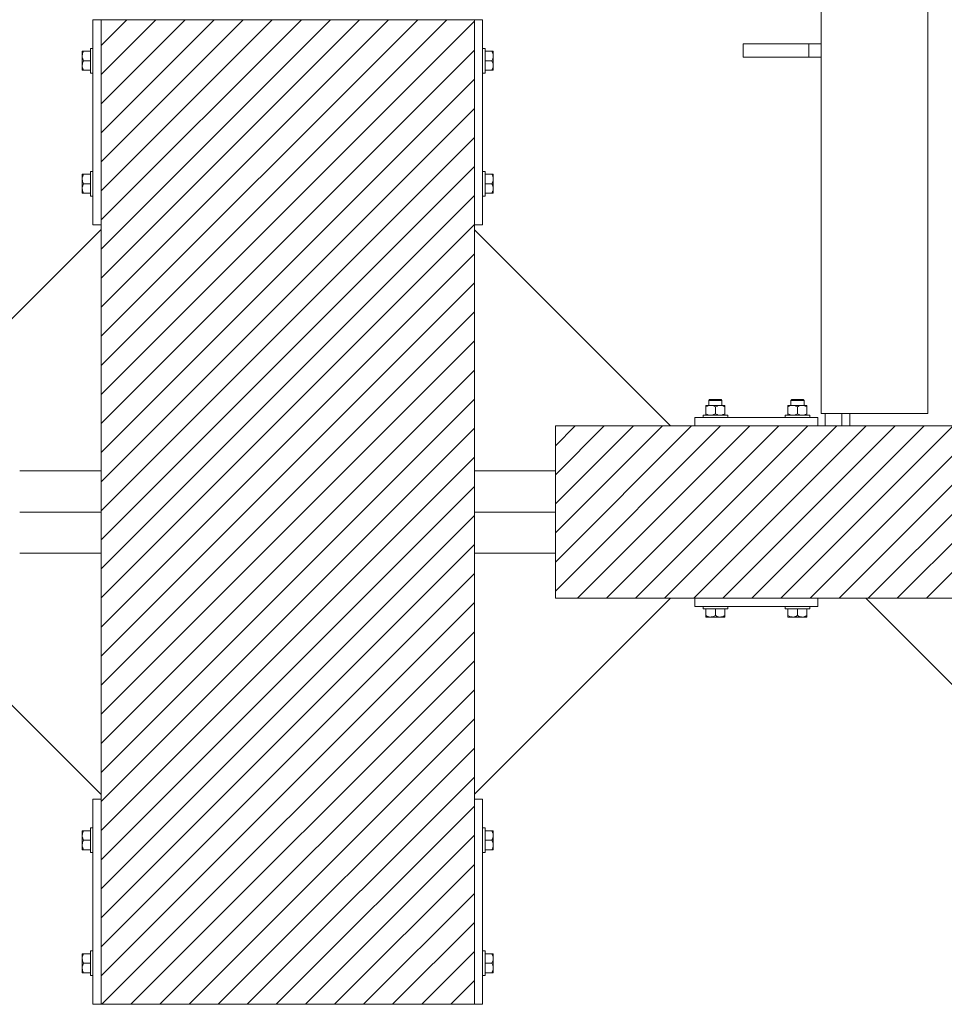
# Model space of a CAD drawing. Header units: millimetres. Extents: x 53746 to 116821, y -810352 to -765802.
# Tile 146 of 256: x 76353 to 77480, y -777202 to -776002. Entities that reach past the tile are written whole.
import ezdxf

# ---------------------------------------------------------------- set-up
doc = ezdxf.new("R2010")
doc.units = ezdxf.units.MM
doc.header["$MEASUREMENT"] = 0
for name, color, linetype, lineweight in [('Main Cradle Rails', 7, 'Continuous', 0), ('Side Cradle Blocks', 7, 'Continuous', 0), ('Side Cradle Hydraulic Arm Support', 7, 'Continuous', 0), ('Side Cradle Stbd', 7, 'Continuous', 0), ('Side Cradle Tower Rail Frame', 7, 'Continuous', 0)]:
    doc.layers.add(name, color=color, linetype=linetype, lineweight=lineweight)

# ---------------------------------------------------------------- blocks, each defined once
blk = doc.blocks.new('*U76')
at = {"layer": 'Side Cradle Hydraulic Arm Support', "color": 7, "linetype": 'Continuous', "lineweight": 0, "flags": 128}
blk.add_lwpolyline([(-248.4889944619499, 1409.465325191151), (-224.9890305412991, 1409.465325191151), (-224.9890305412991, 1109.465325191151), (-274.9890305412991, 1109.465325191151), (-519.9889944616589, 1354.465289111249)], dxfattribs=at)
blk = doc.blocks.new('*U57')
at = {"linetype": 'Continuous', "lineweight": 0}
h = blk.add_hatch(dxfattribs=at)
h.set_pattern_fill('HATCH', color=30, style=0, pattern_type=2)
h.set_pattern_definition([(45, (-8771.49862, 11436.432416), (-17.71895608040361, 17.71895608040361), [])])
h.paths.add_polyline_path([(-8375.918230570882, 11130.74546686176), (-8375.918221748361, 11424.17921985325), (-8375.91822023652, 11474.4623253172), (-8375.918218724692, 11524.74543078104), (-8375.918209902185, 11818.17918377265), (-8375.918209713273, 11824.4623253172), (-8375.918202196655, 12074.4623253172), (-8382.484449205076, 12074.4623253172), (-8482.484449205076, 12074.4623253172), (-8506.644263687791, 12074.4623253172), (-8511.25765601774, 12074.4623253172), (-8518.984451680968, 12074.4623253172), (-8538.984451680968, 12074.4623253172), (-8668.984476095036, 12074.4623253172), (-8688.984476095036, 12074.4623253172), (-8724.918238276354, 12074.4623253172), (-8824.918238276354, 12074.4623253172), (-8830.91827435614, 12074.4623253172), (-8830.91827435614, 11824.4623253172), (-8830.91827435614, 11818.74539470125), (-8830.91827435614, 11524.74543078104), (-8830.91827435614, 11474.4623253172), (-8830.91827435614, 11424.17921985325), (-8830.91827435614, 11130.17925593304), (-8830.91827435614, 11124.4623253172), (-8830.91827435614, 10874.4623253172), (-8824.918238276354, 10874.4623253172), (-8724.918238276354, 10874.4623253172), (-8688.984476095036, 10874.4623253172), (-8668.984476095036, 10874.4623253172), (-8538.984451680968, 10874.4623253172), (-8518.984451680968, 10874.4623253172), (-8511.25765601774, 10874.4623253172), (-8506.644263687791, 10874.4623253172), (-8482.484449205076, 10874.4623253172), (-8382.484449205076, 10874.4623253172), (-8375.918238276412, 10874.4623253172), (-8375.918230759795, 11124.4623253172)])
h = blk.add_hatch(dxfattribs=at)
h.set_pattern_fill('HATCH', color=30, style=0, pattern_type=2)
h.set_pattern_definition([(45, (-8025.26838, 11460.261963), (-17.71895608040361, 17.71895608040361), [])])
h.paths.add_polyline_path([(-7782.342896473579, 11579.4623253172), (-7788.376086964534, 11579.4623253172), (-7918.376086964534, 11579.4623253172), (-7928.376086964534, 11579.4623253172), (-7948.376086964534, 11579.4623253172), (-7957.342896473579, 11579.4623253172), (-8107.342896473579, 11579.4623253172), (-8137.201379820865, 11579.4623253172), (-8277.34289647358, 11579.4623253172), (-8277.34289647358, 11524.74543078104), (-8277.34289647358, 11474.4623253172), (-8277.34289647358, 11424.17921985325), (-8277.34289647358, 11369.4623253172), (-8137.20137982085, 11369.4623253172), (-8107.342896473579, 11369.4623253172), (-7957.342896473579, 11369.4623253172), (-7898.842860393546, 11369.4623253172), (-7782.342896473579, 11369.4623253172), (-7657.342896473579, 11369.4623253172), (-7627.342896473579, 11369.4623253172), (-7627.342896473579, 11424.4623253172), (-7627.342896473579, 11474.4623253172), (-7627.342896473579, 11574.4623253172), (-7627.342896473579, 11579.4623253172), (-7657.342896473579, 11579.4623253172)])
at = {"color": 30, "linetype": 'Continuous', "lineweight": 0, "flags": 128}
blk.add_lwpolyline([(-8375.918230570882, 11130.74546686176), (-8375.918221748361, 11424.17921985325), (-8375.91822023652, 11474.4623253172), (-8375.918218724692, 11524.74543078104), (-8375.918209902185, 11818.17918377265), (-8375.918209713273, 11824.4623253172), (-8375.918202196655, 12074.4623253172), (-8382.484449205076, 12074.4623253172), (-8482.484449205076, 12074.4623253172), (-8506.644263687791, 12074.4623253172), (-8511.25765601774, 12074.4623253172), (-8518.984451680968, 12074.4623253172), (-8538.984451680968, 12074.4623253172), (-8668.984476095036, 12074.4623253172), (-8688.984476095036, 12074.4623253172), (-8724.918238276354, 12074.4623253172), (-8824.918238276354, 12074.4623253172), (-8830.91827435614, 12074.4623253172), (-8830.91827435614, 11824.4623253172), (-8830.91827435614, 11818.74539470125), (-8830.91827435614, 11524.74543078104), (-8830.91827435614, 11474.4623253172), (-8830.91827435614, 11424.17921985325), (-8830.91827435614, 11130.17925593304), (-8830.91827435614, 11124.4623253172), (-8830.91827435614, 10874.4623253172), (-8824.918238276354, 10874.4623253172), (-8724.918238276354, 10874.4623253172), (-8688.984476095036, 10874.4623253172), (-8668.984476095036, 10874.4623253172), (-8538.984451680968, 10874.4623253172), (-8518.984451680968, 10874.4623253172), (-8511.25765601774, 10874.4623253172), (-8506.644263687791, 10874.4623253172), (-8482.484449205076, 10874.4623253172), (-8382.484449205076, 10874.4623253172), (-8375.918238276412, 10874.4623253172), (-8375.918230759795, 11124.4623253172), (-8375.918230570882, 11130.74546686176)], close=True, dxfattribs=at)
blk.add_lwpolyline([(-7788.376086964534, 11579.4623253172), (-7918.376086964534, 11579.4623253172), (-7928.376086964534, 11579.4623253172), (-7948.376086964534, 11579.4623253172), (-7957.342896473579, 11579.4623253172), (-8107.342896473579, 11579.4623253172), (-8137.201379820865, 11579.4623253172), (-8277.34289647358, 11579.4623253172), (-8277.34289647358, 11524.74543078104), (-8277.34289647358, 11474.4623253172), (-8277.34289647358, 11424.17921985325), (-8277.34289647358, 11369.4623253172), (-8137.20137982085, 11369.4623253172), (-8107.342896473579, 11369.4623253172), (-7957.342896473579, 11369.4623253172), (-7898.842860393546, 11369.4623253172), (-7782.342896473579, 11369.4623253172)], dxfattribs=at)
at = {"layer": 'Side Cradle Blocks', "color": 7, "linetype": 'Continuous', "lineweight": 0}
for p, q in [((-8830.91827435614, 12074.4623253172), (-8840.918238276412, 12074.4623253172)), ((-8840.918238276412, 12074.4623253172), (-8840.918238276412, 11824.4623253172)), ((-8830.918238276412, 12074.4623253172), (-8375.918238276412, 12074.4623253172)), ((-8830.918238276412, 10874.4623253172), (-8830.918238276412, 12074.4623253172)), ((-8375.918238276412, 12074.4623253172), (-8375.918238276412, 10874.4623253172)), ((-8375.918202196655, 12074.4623253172), (-8365.918238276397, 12074.4623253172)), ((-8365.918238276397, 12074.4623253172), (-8365.918238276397, 11824.4623253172)), ((-8853.135094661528, 12036.04541509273), (-8852.126328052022, 12036.04541509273)), ((-8853.109712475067, 12033.90906638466), (-8852.126328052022, 12036.04541509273)), ((-8852.126328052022, 12036.04541509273), (-8843.918274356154, 12036.04541509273)), ((-8354.710148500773, 12036.04541509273), (-8362.91820219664, 12036.04541509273)), ((-8353.701381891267, 12036.04541509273), (-8354.710148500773, 12036.04541509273)), ((-8353.726764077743, 12033.90906638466), (-8354.710148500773, 12036.04541509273)), ((-8853.917877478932, 12035.46337878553), (-8853.918237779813, 12035.35529165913)), ((-8853.918238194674, 12035.35509363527), (-8853.917877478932, 12035.13861319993)), ((-8853.918238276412, 12030.25387020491), (-8853.918238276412, 12033.31987367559)), ((-8853.917877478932, 12033.19649258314), (-8853.918237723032, 12033.31968444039)), ((-8853.918238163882, 12030.25302060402), (-8853.917877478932, 12027.52949262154)), ((-8852.126328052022, 12024.4623253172), (-8853.16811298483, 12026.62036840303)), ((-8853.109712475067, 12022.32597660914), (-8852.126328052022, 12024.4623253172)), ((-8852.126328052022, 12024.4623253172), (-8843.918278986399, 12024.4623253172)), ((-8843.918238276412, 12018.7220738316), (-8843.918238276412, 12024.4623253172)), ((-8362.918238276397, 12018.7220738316), (-8362.918238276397, 12024.4623253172)), ((-8354.710148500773, 12024.4623253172), (-8362.918197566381, 12024.4623253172)), ((-8354.710148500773, 12024.4623253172), (-8353.66836356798, 12026.62036840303)), ((-8353.726764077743, 12022.32597660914), (-8354.710148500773, 12024.4623253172)), ((-8352.918599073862, 12035.46337878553), (-8352.918238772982, 12035.35529165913)), ((-8352.918599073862, 12035.13861319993), (-8352.918238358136, 12035.35509363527)), ((-8352.918238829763, 12033.31968444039), (-8352.918599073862, 12033.19649258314)), ((-8352.918599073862, 12027.52949262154), (-8352.918238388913, 12030.25302060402)), ((-8352.918238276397, 12030.25387020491), (-8352.918238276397, 12033.31987367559)), ((-8853.918238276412, 12018.67078042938), (-8853.918238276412, 12022.42705630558)), ((-8853.917877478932, 12021.39515801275), (-8853.918238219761, 12018.67120820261)), ((-8853.918238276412, 12012.87923554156), (-8853.918238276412, 12013.56950794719)), ((-8853.917877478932, 12013.46127184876), (-8853.91823790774, 12013.56939735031)), ((-8853.677443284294, 12012.87923554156), (-8853.918238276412, 12012.87923554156)), ((-8852.126328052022, 12012.87923554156), (-8853.16811298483, 12015.03727862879)), ((-8843.918274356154, 12012.87923554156), (-8852.126328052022, 12012.87923554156)), ((-8362.91820219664, 12012.87923554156), (-8354.710148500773, 12012.87923554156)), ((-8354.710148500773, 12012.87923554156), (-8353.66836356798, 12015.03727862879)), ((-8353.159033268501, 12012.87923554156), (-8352.918238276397, 12012.87923554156)), ((-8352.918238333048, 12018.67120820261), (-8352.918599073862, 12021.39515801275)), ((-8352.918238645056, 12013.56939735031), (-8352.918599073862, 12013.46127184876)), ((-8352.918238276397, 12018.67078042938), (-8352.918238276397, 12022.42705630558)), ((-8352.918238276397, 12012.87923554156), (-8352.918238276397, 12013.56950794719)), ((-8853.918238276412, 11886.04541509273), (-8853.918238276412, 11885.3551426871)), ((-8853.677443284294, 11886.04541509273), (-8853.918238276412, 11886.04541509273)), ((-8853.91823790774, 11885.35525328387), (-8853.917877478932, 11885.46337878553)), ((-8853.918238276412, 11880.25387020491), (-8853.918238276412, 11876.49759432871)), ((-8853.918238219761, 11880.25344243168), (-8853.917877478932, 11877.52949262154)), ((-8852.126328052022, 11886.04541509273), (-8853.16811298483, 11883.88737200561)), ((-8843.918274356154, 11886.04541509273), (-8852.126328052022, 11886.04541509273)), ((-8843.918238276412, 11880.20257680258), (-8843.918238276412, 11874.4623253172)), ((-8362.918238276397, 11880.20257680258), (-8362.918238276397, 11874.4623253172)), ((-8362.91820219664, 11886.04541509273), (-8354.710148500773, 11886.04541509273)), ((-8354.710148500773, 11886.04541509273), (-8353.66836356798, 11883.88737200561)), ((-8353.159033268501, 11886.04541509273), (-8352.918238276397, 11886.04541509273)), ((-8352.918599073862, 11885.46337878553), (-8352.918238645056, 11885.35525328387)), ((-8352.918599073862, 11877.52949262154), (-8352.918238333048, 11880.25344243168)), ((-8352.918238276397, 11886.04541509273), (-8352.918238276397, 11885.3551426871)), ((-8352.918238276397, 11880.25387020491), (-8352.918238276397, 11876.49759432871)), ((-8853.917877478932, 11871.39515801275), (-8853.918238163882, 11868.67163003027)), ((-8853.918238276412, 11868.67078042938), (-8853.918238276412, 11865.60477695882)), ((-8852.126328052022, 11874.4623253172), (-8853.16811298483, 11872.30428223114)), ((-8853.109712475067, 11876.59867402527), (-8852.126328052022, 11874.4623253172)), ((-8852.126328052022, 11874.4623253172), (-8843.918278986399, 11874.4623253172)), ((-8354.710148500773, 11874.4623253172), (-8362.918197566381, 11874.4623253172)), ((-8353.726764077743, 11876.59867402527), (-8354.710148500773, 11874.4623253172)), ((-8354.710148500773, 11874.4623253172), (-8353.66836356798, 11872.30428223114)), ((-8352.918238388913, 11868.67163003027), (-8352.918599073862, 11871.39515801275)), ((-8352.918238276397, 11868.67078042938), (-8352.918238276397, 11865.60477695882)), ((-8853.918237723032, 11865.6049661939), (-8853.917877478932, 11865.72815805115)), ((-8853.917877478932, 11863.78603743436), (-8853.918238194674, 11863.56955699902)), ((-8853.917877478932, 11863.46127184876), (-8853.918237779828, 11863.56935897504)), ((-8853.135094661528, 11862.87923554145), (-8852.126328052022, 11862.87923554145)), ((-8853.109712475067, 11865.01558424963), (-8852.126328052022, 11862.87923554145)), ((-8852.126328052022, 11862.87923554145), (-8843.918274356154, 11862.87923554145)), ((-8354.710148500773, 11862.87923554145), (-8362.91820219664, 11862.87923554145)), ((-8353.726764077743, 11865.01558424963), (-8354.710148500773, 11862.87923554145)), ((-8353.701381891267, 11862.87923554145), (-8354.710148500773, 11862.87923554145)), ((-8352.918599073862, 11865.72815805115), (-8352.918238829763, 11865.6049661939)), ((-8352.918238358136, 11863.56955699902), (-8352.918599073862, 11863.78603743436)), ((-8352.918599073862, 11863.46127184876), (-8352.918238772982, 11863.56935897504)), ((-8840.918238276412, 11824.4623253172), (-8830.91827435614, 11824.4623253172)), ((-8365.918238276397, 11824.4623253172), (-8375.918202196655, 11824.4623253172)), ((-8093.925986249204, 11604.42016776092), (-8093.925986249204, 11604.24541456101)), ((-8093.235862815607, 11604.42016726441), (-8093.343949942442, 11604.41980696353)), ((-8088.134441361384, 11604.42016776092), (-8091.200444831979, 11604.42016776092)), ((-8090.391255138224, 11604.41980696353), (-8090.342932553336, 11604.41983348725)), ((-8088.134441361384, 11604.42016776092), (-8084.378165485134, 11604.42016776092)), ((-8084.642912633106, 11603.73857928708), (-8086.658179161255, 11604.29540680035)), ((-8077.393149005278, 11611.4623253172), (-8079.664112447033, 11611.4623253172)), ((-8076.686042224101, 11610.4623253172), (-8079.281429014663, 11610.4623253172)), ((-8076.551351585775, 11604.42016776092), (-8073.485348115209, 11604.42016776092)), ((-8073.059822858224, 11603.73857928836), (-8075.075089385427, 11604.29540680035)), ((-8074.29453781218, 11604.41980696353), (-8074.342860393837, 11604.41983348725)), ((-8071.341843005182, 11604.41980696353), (-8071.449968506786, 11604.42016739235)), ((-7993.343949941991, 11604.41980696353), (-7993.235824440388, 11604.42016739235)), ((-7991.625970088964, 11603.73857928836), (-7989.610703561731, 11604.29540680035)), ((-7988.134441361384, 11604.42016776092), (-7991.200444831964, 11604.42016776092)), ((-7990.342932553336, 11604.41983348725), (-7990.391255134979, 11604.41980696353)), ((-7987.999750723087, 11610.4623253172), (-7985.40436393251, 11610.4623253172)), ((-7987.292643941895, 11611.4623253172), (-7985.02168050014, 11611.4623253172)), ((-7976.551351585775, 11604.42016776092), (-7980.30762746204, 11604.42016776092)), ((-7980.042880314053, 11603.73857928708), (-7978.027613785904, 11604.29540680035)), ((-7976.551351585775, 11604.42016776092), (-7973.485348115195, 11604.42016776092)), ((-7974.342860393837, 11604.41983348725), (-7974.29453780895, 11604.41980696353)), ((-7971.341843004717, 11604.41980696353), (-7971.449930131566, 11604.42016726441)), ((-7970.75980669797, 11604.42016776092), (-7970.759806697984, 11604.24541456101)), ((-8093.925986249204, 11602.62825753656), (-8091.789637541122, 11603.61164195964)), ((-8093.925986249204, 11602.62825753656), (-8093.925986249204, 11594.25423554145)), ((-8093.925986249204, 11593.24546893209), (-8093.925986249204, 11594.25423554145)), ((-8093.246537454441, 11592.46236139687), (-8093.343949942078, 11592.4626861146)), ((-8090.391255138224, 11592.4626861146), (-8090.342932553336, 11592.46265959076)), ((-8090.092378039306, 11592.68090167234), (-8088.134764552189, 11592.46236139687)), ((-8084.500939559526, 11593.21245060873), (-8082.342896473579, 11594.25423554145)), ((-8082.342896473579, 11602.62825753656), (-8080.206547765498, 11603.61164195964)), ((-8082.342896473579, 11594.25423554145), (-8082.342896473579, 11602.62825753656)), ((-8078.509288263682, 11592.68090167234), (-8076.55167477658, 11592.46236139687)), ((-8074.342860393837, 11592.46265959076), (-8074.29453780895, 11592.4626861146)), ((-8072.917849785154, 11593.21245060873), (-8070.759806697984, 11594.25423554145)), ((-8071.341843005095, 11592.4626861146), (-8071.439255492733, 11592.46236139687)), ((-8070.759806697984, 11603.63702414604), (-8070.759806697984, 11603.67535642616)), ((-8070.759806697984, 11603.63702414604), (-8070.759806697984, 11602.62825753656)), ((-8070.759806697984, 11594.25423554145), (-8070.759806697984, 11602.62825753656)), ((-8070.759806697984, 11592.70312030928), (-8070.759806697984, 11592.46236139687)), ((-7993.925986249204, 11603.63702414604), (-7993.925986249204, 11603.67535642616)), ((-7993.925986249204, 11602.62825753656), (-7993.925986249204, 11603.63702414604)), ((-7993.925986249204, 11594.25423554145), (-7993.925986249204, 11602.62825753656)), ((-7991.76794316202, 11593.21245060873), (-7993.925986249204, 11594.25423554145)), ((-7993.925986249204, 11592.70312030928), (-7993.925986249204, 11592.46236139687)), ((-7993.343949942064, 11592.4626861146), (-7993.246537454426, 11592.46236139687)), ((-7990.391255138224, 11592.4626861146), (-7990.342932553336, 11592.46265959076)), ((-7986.176504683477, 11592.68090167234), (-7988.134118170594, 11592.46236139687)), ((-7982.342896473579, 11602.62825753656), (-7984.479245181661, 11603.61164195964)), ((-7982.342896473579, 11594.25423554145), (-7982.342896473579, 11602.62825753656)), ((-7980.184853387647, 11593.21245060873), (-7982.342896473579, 11594.25423554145)), ((-7974.593414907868, 11592.68090167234), (-7976.551028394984, 11592.46236139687)), ((-7974.342860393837, 11592.46265959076), (-7974.29453780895, 11592.4626861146)), ((-7970.75980669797, 11602.62825753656), (-7972.896155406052, 11603.61164195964)), ((-7971.341843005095, 11592.4626861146), (-7971.439255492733, 11592.46236139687)), ((-7970.75980669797, 11602.62825753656), (-7970.75980669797, 11594.25423554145)), ((-7970.75980669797, 11593.24546893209), (-7970.75980669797, 11594.25423554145)), ((-8107.342896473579, 11579.46236139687), (-8107.342896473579, 11589.4623253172)), ((-8107.342896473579, 11589.4623253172), (-7957.342896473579, 11589.4623253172)), ((-7957.342896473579, 11589.4623253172), (-7957.342896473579, 11579.46236139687)), ((-8277.34289647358, 11369.4623253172), (-8277.34289647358, 11579.4623253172)), ((-8277.34289647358, 11579.4623253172), (-7627.342896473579, 11579.4623253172)), ((-7627.342896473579, 11369.4623253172), (-8277.34289647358, 11369.4623253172)), ((-8107.342896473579, 11369.4622892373), (-8107.342896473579, 11359.4623253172)), ((-7957.342896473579, 11359.4623253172), (-7957.342896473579, 11369.4622892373)), ((-8107.342896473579, 11359.4623253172), (-7957.342896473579, 11359.4623253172)), ((-8093.925986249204, 11348.25423554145), (-8093.925986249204, 11356.4622892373)), ((-8076.602644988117, 11356.4623253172), (-8082.342896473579, 11356.4623253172)), ((-8082.342896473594, 11348.25423554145), (-8082.342896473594, 11356.46228460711)), ((-8070.759806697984, 11356.4622892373), (-8070.759806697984, 11348.25423554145)), ((-7993.925986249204, 11356.4622892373), (-7993.925986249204, 11348.25423554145)), ((-7988.083147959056, 11356.4623253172), (-7982.342896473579, 11356.4623253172)), ((-7982.342896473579, 11348.25423554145), (-7982.342896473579, 11356.46228460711)), ((-7970.75980669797, 11348.25423554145), (-7970.75980669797, 11356.4622892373)), ((-8093.925986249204, 11347.24546893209), (-8093.925986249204, 11348.25423554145)), ((-8091.789637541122, 11347.27085111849), (-8093.925986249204, 11348.25423554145)), ((-8093.343949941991, 11346.4626861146), (-8093.235862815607, 11346.46232581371)), ((-8093.235664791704, 11346.46232539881), (-8093.019184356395, 11346.4626861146)), ((-8088.134441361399, 11346.4623253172), (-8091.200444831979, 11346.4623253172)), ((-8091.077063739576, 11346.4626861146), (-8091.200255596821, 11346.46232587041)), ((-8088.133591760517, 11346.46232542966), (-8085.410063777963, 11346.4626861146)), ((-8082.342896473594, 11348.25423554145), (-8084.500939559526, 11347.21245060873)), ((-8080.206547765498, 11347.27085111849), (-8082.342896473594, 11348.25423554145)), ((-8076.551351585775, 11346.4623253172), (-8080.307627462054, 11346.4623253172)), ((-8079.275729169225, 11346.4626861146), (-8076.551779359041, 11346.46232537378)), ((-8070.759806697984, 11348.25423554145), (-8072.917849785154, 11347.21245060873)), ((-8070.759806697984, 11346.4623253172), (-8071.45007910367, 11346.4623253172)), ((-8071.341843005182, 11346.4626861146), (-8071.449968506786, 11346.46232568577)), ((-8070.759806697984, 11346.70312030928), (-8070.759806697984, 11346.4623253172)), ((-7993.925986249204, 11348.25423554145), (-7991.76794316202, 11347.21245060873)), ((-7993.925986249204, 11346.70312030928), (-7993.925986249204, 11346.4623253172)), ((-7993.925986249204, 11346.4623253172), (-7993.235713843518, 11346.4623253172)), ((-7993.235824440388, 11346.46232568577), (-7993.343949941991, 11346.4626861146)), ((-7988.134441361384, 11346.4623253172), (-7984.378165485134, 11346.4623253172)), ((-7988.134013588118, 11346.46232537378), (-7985.410063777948, 11346.4626861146)), ((-7984.479245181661, 11347.27085111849), (-7982.342896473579, 11348.25423554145)), ((-7982.342896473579, 11348.25423554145), (-7980.184853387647, 11347.21245060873)), ((-7979.275729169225, 11346.4626861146), (-7976.552201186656, 11346.46232542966)), ((-7976.551351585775, 11346.4623253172), (-7973.485348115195, 11346.4623253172)), ((-7973.485537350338, 11346.46232587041), (-7973.608729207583, 11346.4626861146)), ((-7972.896155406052, 11347.27085111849), (-7970.75980669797, 11348.25423554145)), ((-7971.666608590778, 11346.4626861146), (-7971.450128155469, 11346.46232539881)), ((-7971.341843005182, 11346.4626861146), (-7971.449930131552, 11346.46232581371)), ((-7970.75980669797, 11347.24546893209), (-7970.75980669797, 11348.25423554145)), ((-8840.918238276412, 10874.4623253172), (-8840.918238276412, 11124.4623253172)), ((-8840.918238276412, 11124.4623253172), (-8830.91827435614, 11124.4623253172)), ((-8365.918238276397, 11124.4623253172), (-8375.918202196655, 11124.4623253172)), ((-8365.918238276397, 10874.4623253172), (-8365.918238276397, 11124.4623253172)), ((-8853.917877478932, 11085.46337878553), (-8853.918237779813, 11085.35529165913)), ((-8853.918238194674, 11085.35509363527), (-8853.917877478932, 11085.13861319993)), ((-8853.918238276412, 11080.25387020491), (-8853.918238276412, 11083.31987367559)), ((-8853.917877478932, 11083.19649258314), (-8853.918237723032, 11083.31968444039)), ((-8853.918238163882, 11080.25302060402), (-8853.917877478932, 11077.52949262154)), ((-8852.126328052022, 11074.4623253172), (-8853.16811298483, 11076.62036840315)), ((-8853.135094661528, 11086.04541509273), (-8852.126328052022, 11086.04541509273)), ((-8853.109712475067, 11083.90906638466), (-8852.126328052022, 11086.04541509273)), ((-8852.126328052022, 11086.04541509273), (-8843.918274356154, 11086.04541509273)), ((-8354.710148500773, 11086.04541509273), (-8362.91820219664, 11086.04541509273)), ((-8353.701381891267, 11086.04541509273), (-8354.710148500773, 11086.04541509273)), ((-8353.726764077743, 11083.90906638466), (-8354.710148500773, 11086.04541509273)), ((-8354.710148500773, 11074.4623253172), (-8353.66836356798, 11076.62036840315)), ((-8352.918599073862, 11085.46337878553), (-8352.918238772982, 11085.35529165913)), ((-8352.918599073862, 11085.13861319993), (-8352.918238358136, 11085.35509363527)), ((-8352.918238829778, 11083.31968444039), (-8352.918599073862, 11083.19649258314)), ((-8352.918599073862, 11077.52949262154), (-8352.918238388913, 11080.25302060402)), ((-8352.918238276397, 11080.25387020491), (-8352.918238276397, 11083.31987367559)), ((-8853.918238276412, 11068.67078042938), (-8853.918238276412, 11072.42705630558)), ((-8853.917877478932, 11071.39515801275), (-8853.918238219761, 11068.67120820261)), ((-8852.126328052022, 11062.87923554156), (-8853.16811298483, 11065.03727862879)), ((-8853.109712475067, 11072.32597660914), (-8852.126328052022, 11074.4623253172)), ((-8852.126328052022, 11074.4623253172), (-8843.918278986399, 11074.4623253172)), ((-8843.918238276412, 11068.7220738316), (-8843.918238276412, 11074.4623253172)), ((-8362.918238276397, 11068.7220738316), (-8362.918238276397, 11074.4623253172)), ((-8354.710148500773, 11074.4623253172), (-8362.918197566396, 11074.4623253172)), ((-8353.726764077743, 11072.32597660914), (-8354.710148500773, 11074.4623253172)), ((-8354.710148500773, 11062.87923554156), (-8353.66836356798, 11065.03727862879)), ((-8352.918238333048, 11068.67120820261), (-8352.918599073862, 11071.39515801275)), ((-8352.918238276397, 11068.67078042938), (-8352.918238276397, 11072.42705630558)), ((-8853.918238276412, 11062.87923554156), (-8853.918238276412, 11063.56950794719)), ((-8853.917877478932, 11063.46127184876), (-8853.91823790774, 11063.56939735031)), ((-8853.677443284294, 11062.87923554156), (-8853.918238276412, 11062.87923554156)), ((-8843.918274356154, 11062.87923554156), (-8852.126328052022, 11062.87923554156)), ((-8362.91820219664, 11062.87923554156), (-8354.710148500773, 11062.87923554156)), ((-8353.159033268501, 11062.87923554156), (-8352.918238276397, 11062.87923554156)), ((-8352.918238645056, 11063.56939735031), (-8352.918599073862, 11063.46127184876)), ((-8352.918238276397, 11062.87923554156), (-8352.918238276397, 11063.56950794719)), ((-8853.918238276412, 10936.04541509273), (-8853.918238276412, 10935.3551426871)), ((-8853.677443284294, 10936.04541509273), (-8853.918238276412, 10936.04541509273)), ((-8853.91823790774, 10935.35525328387), (-8853.917877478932, 10935.46337878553)), ((-8852.126328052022, 10936.04541509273), (-8853.16811298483, 10933.88737200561)), ((-8843.918274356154, 10936.04541509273), (-8852.126328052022, 10936.04541509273)), ((-8362.91820219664, 10936.04541509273), (-8354.710148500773, 10936.04541509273)), ((-8354.710148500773, 10936.04541509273), (-8353.66836356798, 10933.88737200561)), ((-8353.159033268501, 10936.04541509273), (-8352.918238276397, 10936.04541509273)), ((-8352.918599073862, 10935.46337878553), (-8352.918238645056, 10935.35525328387)), ((-8352.918238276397, 10936.04541509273), (-8352.918238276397, 10935.3551426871)), ((-8853.918238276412, 10930.25387020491), (-8853.918238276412, 10926.49759432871)), ((-8853.918238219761, 10930.25344243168), (-8853.917877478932, 10927.52949262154)), ((-8853.917877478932, 10921.39515801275), (-8853.918238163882, 10918.67163003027)), ((-8852.126328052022, 10924.4623253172), (-8853.16811298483, 10922.30428223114)), ((-8853.109712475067, 10926.59867402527), (-8852.126328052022, 10924.4623253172)), ((-8852.126328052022, 10924.4623253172), (-8843.918278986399, 10924.4623253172)), ((-8843.918238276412, 10930.20257680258), (-8843.918238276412, 10924.4623253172)), ((-8362.918238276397, 10930.20257680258), (-8362.918238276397, 10924.4623253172)), ((-8354.710148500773, 10924.4623253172), (-8362.918197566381, 10924.4623253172)), ((-8353.726764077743, 10926.59867402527), (-8354.710148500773, 10924.4623253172)), ((-8354.710148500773, 10924.4623253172), (-8353.66836356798, 10922.30428223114)), ((-8352.918599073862, 10927.52949262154), (-8352.918238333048, 10930.25344243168)), ((-8352.918238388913, 10918.67163003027), (-8352.918599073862, 10921.39515801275)), ((-8352.918238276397, 10930.25387020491), (-8352.918238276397, 10926.49759432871)), ((-8853.918238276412, 10918.67078042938), (-8853.918238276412, 10915.60477695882)), ((-8853.918237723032, 10915.6049661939), (-8853.917877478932, 10915.72815805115)), ((-8853.917877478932, 10913.78603743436), (-8853.918238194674, 10913.56955699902)), ((-8853.917877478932, 10913.46127184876), (-8853.918237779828, 10913.56935897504)), ((-8853.135094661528, 10912.87923554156), (-8852.126328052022, 10912.87923554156)), ((-8853.109712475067, 10915.01558424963), (-8852.126328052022, 10912.87923554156)), ((-8852.126328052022, 10912.87923554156), (-8843.918274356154, 10912.87923554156)), ((-8354.710148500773, 10912.87923554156), (-8362.91820219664, 10912.87923554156)), ((-8353.726764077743, 10915.01558424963), (-8354.710148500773, 10912.87923554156)), ((-8353.701381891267, 10912.87923554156), (-8354.710148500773, 10912.87923554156)), ((-8352.918599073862, 10915.72815805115), (-8352.918238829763, 10915.6049661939)), ((-8352.918238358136, 10913.56955699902), (-8352.918599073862, 10913.78603743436)), ((-8352.918599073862, 10913.46127184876), (-8352.918238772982, 10913.56935897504)), ((-8352.918238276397, 10918.67078042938), (-8352.918238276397, 10915.60477695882)), ((-8830.91827435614, 10874.4623253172), (-8840.918238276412, 10874.4623253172)), ((-8375.918238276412, 10874.4623253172), (-8830.918238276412, 10874.4623253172)), ((-8375.918202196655, 10874.4623253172), (-8365.918238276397, 10874.4623253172))]:
    blk.add_line(p, q, dxfattribs=at)
at = {"layer": 'Side Cradle Blocks', "color": 7, "linetype": 'Continuous', "lineweight": 0, "flags": 128}
for points in [[(-8853.135094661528, 12036.04541509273), (-8853.171306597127, 12036.04541509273), (-8853.743485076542, 12036.04541509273), (-8853.918238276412, 12036.04541509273), (-8853.918238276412, 12035.3551426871), (-8853.918238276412, 12033.31987367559)], [(-8843.918238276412, 12024.4623253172), (-8843.918238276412, 12030.20257680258), (-8843.918238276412, 12035.06892703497), (-8843.918238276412, 12038.32051830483), (-8843.918238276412, 12039.4623253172), (-8840.91827435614, 12039.4623253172)], [(-8365.918202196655, 12039.4623253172), (-8362.918238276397, 12039.4623253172), (-8362.918238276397, 12038.32051830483), (-8362.918238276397, 12035.06892703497), (-8362.918238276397, 12030.20257680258), (-8362.918238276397, 12024.4623253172)], [(-8352.918238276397, 12033.31987367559), (-8352.918238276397, 12035.3551426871), (-8352.918238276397, 12036.04541509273), (-8353.092991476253, 12036.04541509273), (-8353.665169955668, 12036.04541509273), (-8353.701381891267, 12036.04541509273)], [(-8853.109712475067, 12033.90906638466), (-8853.411402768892, 12033.25366077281), (-8853.699661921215, 12032.21180688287), (-8853.918238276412, 12030.25387020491), (-8853.88660849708, 12029.51204395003), (-8853.793477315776, 12028.77760800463), (-8853.236649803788, 12026.76234147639), (-8853.16811298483, 12026.62036840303)], [(-8853.918238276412, 12030.25387020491), (-8853.918238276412, 12026.49759432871), (-8853.918238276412, 12022.42705630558)], [(-8353.66836356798, 12026.62036840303), (-8353.599826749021, 12026.76234147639), (-8353.042999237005, 12028.77760800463), (-8352.94986805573, 12029.51204395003), (-8352.918238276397, 12030.25387020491), (-8353.13681463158, 12032.21180688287), (-8353.425073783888, 12033.25366077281), (-8353.726764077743, 12033.90906638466)], [(-8352.918238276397, 12022.42705630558), (-8352.918238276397, 12026.49759432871), (-8352.918238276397, 12030.25387020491)], [(-8853.109712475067, 12022.32597660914), (-8853.411402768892, 12021.67057099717), (-8853.699661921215, 12020.62871710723), (-8853.918238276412, 12018.67078042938), (-8853.88660849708, 12017.92895417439), (-8853.793477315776, 12017.19451822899), (-8853.236649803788, 12015.17925170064), (-8853.16811298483, 12015.03727862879)], [(-8853.918238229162, 12018.67113712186), (-8853.918238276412, 12018.67078042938), (-8853.918238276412, 12015.60477695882), (-8853.918238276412, 12013.56950794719)], [(-8853.677443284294, 12012.87923554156), (-8853.17342694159, 12012.87923554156), (-8853.135094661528, 12012.87923554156), (-8852.126328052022, 12012.87923554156)], [(-8840.91827435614, 12009.4623253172), (-8843.918238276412, 12009.4623253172), (-8843.918238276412, 12010.60413232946), (-8843.918238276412, 12013.85572359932), (-8843.918238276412, 12018.7220738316)], [(-8362.918238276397, 12018.7220738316), (-8362.918238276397, 12013.85572359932), (-8362.918238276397, 12010.60413232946), (-8362.918238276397, 12009.4623253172), (-8365.918202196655, 12009.4623253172)], [(-8354.710148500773, 12012.87923554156), (-8353.701381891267, 12012.87923554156), (-8353.66304961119, 12012.87923554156), (-8353.159033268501, 12012.87923554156)], [(-8353.66836356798, 12015.03727862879), (-8353.599826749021, 12015.17925170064), (-8353.042999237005, 12017.19451822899), (-8352.94986805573, 12017.92895417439), (-8352.918238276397, 12018.67078042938), (-8353.13681463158, 12020.62871710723), (-8353.425073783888, 12021.67057099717), (-8353.726764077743, 12022.32597660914)], [(-8352.918238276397, 12013.56950794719), (-8352.918238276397, 12015.60477695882), (-8352.918238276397, 12018.67078042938), (-8352.918238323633, 12018.67113712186)], [(-8853.918238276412, 11885.3551426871), (-8853.918238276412, 11883.31987367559), (-8853.918238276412, 11880.25387020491), (-8853.918238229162, 11880.25351351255)], [(-8853.16811298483, 11883.88737200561), (-8853.236649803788, 11883.74539893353), (-8853.793477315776, 11881.7301324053), (-8853.88660849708, 11880.9956964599), (-8853.918238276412, 11880.25387020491), (-8853.699661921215, 11878.29593352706), (-8853.411402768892, 11877.254079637), (-8853.109712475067, 11876.59867402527)], [(-8852.126328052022, 11886.04541509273), (-8853.135094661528, 11886.04541509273), (-8853.17342694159, 11886.04541509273), (-8853.677443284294, 11886.04541509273)], [(-8843.918238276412, 11880.20257680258), (-8843.918238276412, 11885.06892703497), (-8843.918238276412, 11888.32051830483), (-8843.918238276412, 11889.4623253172), (-8840.91827435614, 11889.4623253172)], [(-8365.918202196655, 11889.4623253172), (-8362.918238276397, 11889.4623253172), (-8362.918238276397, 11888.32051830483), (-8362.918238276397, 11885.06892703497), (-8362.918238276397, 11880.20257680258)], [(-8353.159033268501, 11886.04541509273), (-8353.66304961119, 11886.04541509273), (-8353.701381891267, 11886.04541509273), (-8354.710148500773, 11886.04541509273)], [(-8353.726764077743, 11876.59867402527), (-8353.425073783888, 11877.254079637), (-8353.13681463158, 11878.29593352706), (-8352.918238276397, 11880.25387020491), (-8352.94986805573, 11880.9956964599), (-8353.042999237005, 11881.7301324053), (-8353.599826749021, 11883.74539893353), (-8353.66836356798, 11883.88737200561)], [(-8352.918238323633, 11880.25351351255), (-8352.918238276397, 11880.25387020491), (-8352.918238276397, 11883.31987367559), (-8352.918238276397, 11885.3551426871)], [(-8853.918238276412, 11876.49759432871), (-8853.918238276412, 11872.42705630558), (-8853.918238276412, 11868.67078042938)], [(-8853.16811298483, 11872.30428223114), (-8853.236649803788, 11872.16230915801), (-8853.793477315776, 11870.14704262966), (-8853.88660849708, 11869.41260668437), (-8853.918238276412, 11868.67078042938), (-8853.699661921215, 11866.71284375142), (-8853.411402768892, 11865.67098986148), (-8853.109712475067, 11865.01558424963)], [(-8840.91827435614, 11859.4623253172), (-8843.918238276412, 11859.4623253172), (-8843.918238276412, 11860.60413232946), (-8843.918238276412, 11863.85572359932), (-8843.918238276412, 11868.7220738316), (-8843.918238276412, 11874.4623253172)], [(-8362.918238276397, 11874.4623253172), (-8362.918238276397, 11868.7220738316), (-8362.918238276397, 11863.85572359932), (-8362.918238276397, 11860.60413232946), (-8362.918238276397, 11859.4623253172), (-8365.918202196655, 11859.4623253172)], [(-8353.726764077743, 11865.01558424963), (-8353.425073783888, 11865.67098986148), (-8353.13681463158, 11866.71284375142), (-8352.918238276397, 11868.67078042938), (-8352.94986805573, 11869.41260668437), (-8353.042999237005, 11870.14704262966), (-8353.599826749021, 11872.16230915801), (-8353.66836356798, 11872.30428223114)], [(-8352.918238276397, 11868.67078042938), (-8352.918238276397, 11872.42705630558), (-8352.918238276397, 11876.49759432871)], [(-8853.918238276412, 11865.60477695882), (-8853.918238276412, 11863.56950794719), (-8853.918238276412, 11862.87923554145), (-8853.743485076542, 11862.87923554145), (-8853.171306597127, 11862.87923554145), (-8853.135094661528, 11862.87923554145)], [(-8353.701381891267, 11862.87923554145), (-8353.665169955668, 11862.87923554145), (-8353.092991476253, 11862.87923554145), (-8352.918238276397, 11862.87923554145), (-8352.918238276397, 11863.56950794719), (-8352.918238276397, 11865.60477695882)], [(-8093.925986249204, 11604.42016776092), (-8093.235713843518, 11604.42016776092), (-8091.200444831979, 11604.42016776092)], [(-8093.925986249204, 11602.62825753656), (-8093.925986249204, 11603.63702414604), (-8093.925986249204, 11603.67323608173), (-8093.925986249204, 11604.24541456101)], [(-8091.789637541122, 11603.61164195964), (-8091.134231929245, 11603.91333225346), (-8090.092378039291, 11604.20159140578), (-8088.134441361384, 11604.42016776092), (-8087.392615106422, 11604.38853798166), (-8086.658179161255, 11604.29540680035)], [(-8090.342896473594, 11604.42020384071), (-8090.342896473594, 11610.4623253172), (-8089.342896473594, 11611.4623253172), (-8088.810053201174, 11611.4623253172), (-8087.292643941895, 11611.4623253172), (-8085.021680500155, 11611.4623253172), (-8082.342896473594, 11611.4623253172), (-8079.664112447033, 11611.4623253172)], [(-8090.342896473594, 11610.4623253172), (-8089.733932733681, 11610.4623253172), (-8087.999750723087, 11610.4623253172), (-8085.40436393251, 11610.4623253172), (-8082.342896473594, 11610.4623253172), (-8079.281429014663, 11610.4623253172)], [(-8076.551351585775, 11604.42016776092), (-8080.307627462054, 11604.42016776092), (-8084.378165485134, 11604.42016776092)], [(-8080.206547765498, 11603.61164195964), (-8079.551142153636, 11603.91333225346), (-8078.509288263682, 11604.20159140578), (-8076.551351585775, 11604.42016776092), (-8075.809525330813, 11604.38853798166), (-8075.075089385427, 11604.29540680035)], [(-8077.393149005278, 11611.4623253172), (-8075.875739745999, 11611.4623253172), (-8075.342896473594, 11611.4623253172), (-8074.342896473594, 11610.4623253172), (-8074.342896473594, 11604.42020384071)], [(-8076.686042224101, 11610.4623253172), (-8074.951860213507, 11610.4623253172), (-8074.342896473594, 11610.4623253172)], [(-8073.485348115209, 11604.42016776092), (-8071.45007910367, 11604.42016776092), (-8070.759806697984, 11604.42016776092), (-8070.759806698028, 11604.17937276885), (-8070.759806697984, 11603.67535642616)], [(-7993.925986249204, 11603.67535642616), (-7993.925986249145, 11604.17937276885), (-7993.925986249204, 11604.42016776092), (-7993.235713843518, 11604.42016776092), (-7991.200444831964, 11604.42016776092)], [(-7990.342896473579, 11604.42020384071), (-7990.342896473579, 11610.4623253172), (-7989.342896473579, 11611.4623253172), (-7988.810053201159, 11611.4623253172), (-7987.292643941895, 11611.4623253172)], [(-7990.342896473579, 11610.4623253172), (-7989.733932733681, 11610.4623253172), (-7987.999750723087, 11610.4623253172)], [(-7989.610703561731, 11604.29540680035), (-7988.876267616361, 11604.38853798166), (-7988.134441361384, 11604.42016776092), (-7986.176504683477, 11604.20159140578), (-7985.134650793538, 11603.91333225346), (-7984.479245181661, 11603.61164195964)], [(-7980.30762746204, 11604.42016776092), (-7984.378165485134, 11604.42016776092), (-7988.134441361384, 11604.42016776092)], [(-7985.40436393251, 11610.4623253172), (-7982.342896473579, 11610.4623253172), (-7979.281429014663, 11610.4623253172), (-7976.686042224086, 11610.4623253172), (-7974.951860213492, 11610.4623253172), (-7974.342896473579, 11610.4623253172)], [(-7985.02168050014, 11611.4623253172), (-7982.342896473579, 11611.4623253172), (-7979.664112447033, 11611.4623253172), (-7977.393149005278, 11611.4623253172), (-7975.875739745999, 11611.4623253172), (-7975.342896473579, 11611.4623253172), (-7974.342896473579, 11610.4623253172), (-7974.342896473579, 11604.42020384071)], [(-7978.027613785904, 11604.29540680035), (-7977.293177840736, 11604.38853798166), (-7976.551351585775, 11604.42016776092), (-7974.593414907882, 11604.20159140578), (-7973.551561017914, 11603.91333225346), (-7972.896155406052, 11603.61164195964)], [(-7973.485348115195, 11604.42016776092), (-7971.450079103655, 11604.42016776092), (-7970.75980669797, 11604.42016776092)], [(-7970.759806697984, 11604.24541456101), (-7970.75980669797, 11603.67323608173), (-7970.75980669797, 11603.63702414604), (-7970.75980669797, 11602.62825753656)], [(-8097.342896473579, 11589.46236139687), (-8097.342896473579, 11592.4623253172), (-8096.201089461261, 11592.4623253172), (-8092.949498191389, 11592.4623253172), (-8088.083147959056, 11592.4623253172), (-8082.342896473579, 11592.4623253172), (-8076.602644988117, 11592.4623253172), (-8071.736294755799, 11592.4623253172), (-8068.484703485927, 11592.4623253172), (-8067.342896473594, 11592.4623253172), (-8067.342896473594, 11589.46236139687)], [(-8090.092378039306, 11592.68090167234), (-8091.134231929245, 11592.96916082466), (-8091.789637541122, 11593.27085111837), (-8093.925986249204, 11594.25423554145)], [(-8093.925986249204, 11593.24546893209), (-8093.925986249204, 11593.2092569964), (-8093.925986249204, 11592.637078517), (-8093.925986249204, 11592.46236139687)], [(-8084.500939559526, 11593.21245060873), (-8084.642912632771, 11593.14391378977), (-8086.658179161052, 11592.58708627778), (-8087.392615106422, 11592.49395509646), (-8088.133595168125, 11592.46236139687)], [(-8084.642912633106, 11603.73857928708), (-8084.500939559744, 11603.670042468), (-8082.342896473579, 11602.62825753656)], [(-8078.509288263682, 11592.68090167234), (-8079.551142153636, 11592.96916082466), (-8080.206547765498, 11593.27085111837), (-8082.342896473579, 11594.25423554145)], [(-8072.917849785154, 11593.21245060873), (-8073.059822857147, 11593.14391378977), (-8075.075089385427, 11592.58708627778), (-8075.809525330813, 11592.49395509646), (-8076.550505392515, 11592.46236139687)], [(-8073.059822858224, 11603.73857928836), (-8072.917849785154, 11603.6700424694), (-8070.759806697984, 11602.62825753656)], [(-8070.759806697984, 11592.70312030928), (-8070.759806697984, 11593.20713665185), (-8070.759806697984, 11593.24546893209), (-8070.759806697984, 11594.25423554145)], [(-7997.342896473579, 11589.46236139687), (-7997.342896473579, 11592.4623253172), (-7996.201089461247, 11592.4623253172), (-7992.949498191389, 11592.4623253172), (-7988.083147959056, 11592.4623253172), (-7982.342896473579, 11592.4623253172), (-7976.602644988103, 11592.4623253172), (-7971.736294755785, 11592.4623253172), (-7968.484703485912, 11592.4623253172), (-7967.342896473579, 11592.4623253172), (-7967.342896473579, 11589.46236139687)], [(-7993.925986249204, 11602.62825753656), (-7991.76794316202, 11603.6700424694), (-7991.625970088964, 11603.73857928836)], [(-7993.925986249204, 11594.25423554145), (-7993.925986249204, 11593.24546893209), (-7993.925986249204, 11593.20713665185), (-7993.925986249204, 11592.70312030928)], [(-7988.135287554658, 11592.46236139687), (-7988.876267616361, 11592.49395509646), (-7989.610703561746, 11592.58708627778), (-7991.625970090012, 11593.14391378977), (-7991.76794316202, 11593.21245060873)], [(-7982.342896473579, 11594.25423554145), (-7984.479245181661, 11593.27085111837), (-7985.134650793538, 11592.96916082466), (-7986.176504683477, 11592.68090167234)], [(-7982.342896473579, 11602.62825753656), (-7980.184853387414, 11603.670042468), (-7980.042880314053, 11603.73857928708)], [(-7976.552197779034, 11592.46236139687), (-7977.293177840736, 11592.49395509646), (-7978.027613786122, 11592.58708627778), (-7980.042880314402, 11593.14391378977), (-7980.184853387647, 11593.21245060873)], [(-7970.75980669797, 11594.25423554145), (-7972.896155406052, 11593.27085111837), (-7973.551561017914, 11592.96916082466), (-7974.593414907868, 11592.68090167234)], [(-7970.75980669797, 11592.46236139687), (-7970.75980669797, 11592.637078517), (-7970.75980669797, 11593.2092569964), (-7970.75980669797, 11593.24546893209)], [(-8082.342896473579, 11356.4623253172), (-8088.083147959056, 11356.4623253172), (-8092.949498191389, 11356.4623253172), (-8096.201089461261, 11356.4623253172), (-8097.342896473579, 11356.4623253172), (-8097.342896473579, 11359.4622892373)], [(-8067.342896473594, 11359.4622892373), (-8067.342896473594, 11356.4623253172), (-8068.484703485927, 11356.4623253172), (-8071.736294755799, 11356.4623253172), (-8076.602644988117, 11356.4623253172)], [(-7988.083147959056, 11356.4623253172), (-7992.949498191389, 11356.4623253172), (-7996.201089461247, 11356.4623253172), (-7997.342896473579, 11356.4623253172), (-7997.342896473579, 11359.4622892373)], [(-7967.342896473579, 11359.4622892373), (-7967.342896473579, 11356.4623253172), (-7968.484703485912, 11356.4623253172), (-7971.736294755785, 11356.4623253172), (-7976.602644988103, 11356.4623253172), (-7982.342896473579, 11356.4623253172)], [(-8093.925986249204, 11347.24546893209), (-8093.925986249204, 11347.2092569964), (-8093.925986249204, 11346.637078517), (-8093.925986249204, 11346.4623253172), (-8093.235713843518, 11346.4623253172), (-8091.200444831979, 11346.4623253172)], [(-8091.789637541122, 11347.27085111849), (-8091.134231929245, 11346.96916082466), (-8090.092378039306, 11346.68090167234), (-8088.134441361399, 11346.4623253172), (-8087.392615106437, 11346.49395509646), (-8086.658179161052, 11346.58708627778), (-8084.642912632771, 11347.14391378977), (-8084.500939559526, 11347.21245060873)], [(-8088.134441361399, 11346.4623253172), (-8084.378165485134, 11346.4623253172), (-8080.307627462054, 11346.4623253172)], [(-8080.206547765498, 11347.27085111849), (-8079.551142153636, 11346.96916082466), (-8078.509288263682, 11346.68090167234), (-8076.551351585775, 11346.4623253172), (-8075.809525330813, 11346.49395509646), (-8075.075089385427, 11346.58708627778), (-8073.059822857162, 11347.14391378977), (-8072.917849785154, 11347.21245060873)], [(-8076.551708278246, 11346.46232536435), (-8076.551351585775, 11346.4623253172), (-8073.485348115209, 11346.4623253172), (-8071.45007910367, 11346.4623253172)], [(-8070.759806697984, 11346.70312030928), (-8070.759806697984, 11347.20713665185), (-8070.759806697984, 11347.24546893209), (-8070.759806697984, 11348.25423554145)], [(-7993.925986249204, 11348.25423554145), (-7993.925986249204, 11347.24546893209), (-7993.925986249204, 11347.20713665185), (-7993.925986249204, 11346.70312030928)], [(-7993.235713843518, 11346.4623253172), (-7991.200444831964, 11346.4623253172), (-7988.134441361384, 11346.4623253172), (-7988.134084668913, 11346.46232536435)], [(-7991.76794316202, 11347.21245060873), (-7991.625970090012, 11347.14391378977), (-7989.610703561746, 11346.58708627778), (-7988.876267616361, 11346.49395509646), (-7988.134441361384, 11346.4623253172), (-7986.176504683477, 11346.68090167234), (-7985.134650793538, 11346.96916082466), (-7984.479245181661, 11347.27085111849)], [(-7984.378165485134, 11346.4623253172), (-7980.30762746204, 11346.4623253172), (-7976.551351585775, 11346.4623253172)], [(-7980.184853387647, 11347.21245060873), (-7980.042880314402, 11347.14391378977), (-7978.027613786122, 11346.58708627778), (-7977.293177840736, 11346.49395509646), (-7976.551351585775, 11346.4623253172), (-7974.593414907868, 11346.68090167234), (-7973.551561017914, 11346.96916082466), (-7972.896155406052, 11347.27085111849)], [(-7973.485348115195, 11346.4623253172), (-7971.45007910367, 11346.4623253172), (-7970.75980669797, 11346.4623253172), (-7970.75980669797, 11346.637078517), (-7970.75980669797, 11347.2092569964), (-7970.75980669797, 11347.24546893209)], [(-8843.918238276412, 11074.4623253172), (-8843.918238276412, 11080.20257680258), (-8843.918238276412, 11085.06892703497), (-8843.918238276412, 11088.32051830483), (-8843.918238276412, 11089.4623253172), (-8840.91827435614, 11089.4623253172)], [(-8365.918202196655, 11089.4623253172), (-8362.918238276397, 11089.4623253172), (-8362.918238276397, 11088.32051830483), (-8362.918238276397, 11085.06892703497), (-8362.918238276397, 11080.20257680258), (-8362.918238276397, 11074.4623253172)], [(-8853.135094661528, 11086.04541509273), (-8853.171306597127, 11086.04541509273), (-8853.743485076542, 11086.04541509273), (-8853.918238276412, 11086.04541509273), (-8853.918238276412, 11085.3551426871), (-8853.918238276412, 11083.31987367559)], [(-8853.109712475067, 11083.90906638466), (-8853.411402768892, 11083.25366077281), (-8853.699661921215, 11082.21180688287), (-8853.918238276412, 11080.25387020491), (-8853.88660849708, 11079.51204395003), (-8853.793477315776, 11078.77760800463), (-8853.236649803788, 11076.76234147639), (-8853.16811298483, 11076.62036840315)], [(-8853.918238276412, 11080.25387020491), (-8853.918238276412, 11076.49759432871), (-8853.918238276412, 11072.42705630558)], [(-8353.66836356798, 11076.62036840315), (-8353.599826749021, 11076.76234147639), (-8353.042999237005, 11078.77760800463), (-8352.94986805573, 11079.51204395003), (-8352.918238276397, 11080.25387020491), (-8353.13681463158, 11082.21180688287), (-8353.425073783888, 11083.25366077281), (-8353.726764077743, 11083.90906638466)], [(-8352.918238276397, 11083.31987367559), (-8352.918238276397, 11085.3551426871), (-8352.918238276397, 11086.04541509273), (-8353.092991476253, 11086.04541509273), (-8353.665169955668, 11086.04541509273), (-8353.701381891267, 11086.04541509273)], [(-8352.918238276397, 11072.42705630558), (-8352.918238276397, 11076.49759432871), (-8352.918238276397, 11080.25387020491)], [(-8853.109712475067, 11072.32597660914), (-8853.411402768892, 11071.67057099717), (-8853.699661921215, 11070.62871710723), (-8853.918238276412, 11068.67078042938), (-8853.88660849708, 11067.92895417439), (-8853.793477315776, 11067.19451822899), (-8853.236649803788, 11065.17925170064), (-8853.16811298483, 11065.03727862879)], [(-8853.918238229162, 11068.67113712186), (-8853.918238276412, 11068.67078042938), (-8853.918238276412, 11065.60477695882), (-8853.918238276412, 11063.56950794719)], [(-8840.91827435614, 11059.4623253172), (-8843.918238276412, 11059.4623253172), (-8843.918238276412, 11060.60413232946), (-8843.918238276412, 11063.85572359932), (-8843.918238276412, 11068.7220738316)], [(-8362.918238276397, 11068.7220738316), (-8362.918238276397, 11063.85572359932), (-8362.918238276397, 11060.60413232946), (-8362.918238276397, 11059.4623253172), (-8365.918202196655, 11059.4623253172)], [(-8353.66836356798, 11065.03727862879), (-8353.599826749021, 11065.17925170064), (-8353.042999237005, 11067.19451822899), (-8352.94986805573, 11067.92895417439), (-8352.918238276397, 11068.67078042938), (-8353.13681463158, 11070.62871710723), (-8353.425073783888, 11071.67057099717), (-8353.726764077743, 11072.32597660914)], [(-8352.918238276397, 11063.56950794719), (-8352.918238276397, 11065.60477695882), (-8352.918238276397, 11068.67078042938), (-8352.918238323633, 11068.67113712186)], [(-8853.677443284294, 11062.87923554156), (-8853.17342694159, 11062.87923554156), (-8853.135094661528, 11062.87923554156), (-8852.126328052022, 11062.87923554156)], [(-8354.710148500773, 11062.87923554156), (-8353.701381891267, 11062.87923554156), (-8353.66304961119, 11062.87923554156), (-8353.159033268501, 11062.87923554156)], [(-8853.918238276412, 10935.3551426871), (-8853.918238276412, 10933.31987367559), (-8853.918238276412, 10930.25387020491), (-8853.918238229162, 10930.25351351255)], [(-8853.16811298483, 10933.88737200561), (-8853.236649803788, 10933.74539893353), (-8853.793477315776, 10931.7301324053), (-8853.88660849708, 10930.9956964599), (-8853.918238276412, 10930.25387020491), (-8853.699661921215, 10928.29593352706), (-8853.411402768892, 10927.254079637), (-8853.109712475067, 10926.59867402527)], [(-8852.126328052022, 10936.04541509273), (-8853.135094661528, 10936.04541509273), (-8853.17342694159, 10936.04541509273), (-8853.677443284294, 10936.04541509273)], [(-8843.918238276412, 10930.20257680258), (-8843.918238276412, 10935.06892703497), (-8843.918238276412, 10938.32051830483), (-8843.918238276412, 10939.4623253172), (-8840.91827435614, 10939.4623253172)], [(-8365.918202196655, 10939.4623253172), (-8362.918238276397, 10939.4623253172), (-8362.918238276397, 10938.32051830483), (-8362.918238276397, 10935.06892703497), (-8362.918238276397, 10930.20257680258)], [(-8353.159033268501, 10936.04541509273), (-8353.66304961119, 10936.04541509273), (-8353.701381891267, 10936.04541509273), (-8354.710148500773, 10936.04541509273)], [(-8353.726764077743, 10926.59867402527), (-8353.425073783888, 10927.254079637), (-8353.13681463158, 10928.29593352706), (-8352.918238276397, 10930.25387020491), (-8352.94986805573, 10930.9956964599), (-8353.042999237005, 10931.7301324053), (-8353.599826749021, 10933.74539893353), (-8353.66836356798, 10933.88737200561)], [(-8352.918238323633, 10930.25351351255), (-8352.918238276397, 10930.25387020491), (-8352.918238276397, 10933.31987367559), (-8352.918238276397, 10935.3551426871)], [(-8853.918238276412, 10926.49759432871), (-8853.918238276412, 10922.42705630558), (-8853.918238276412, 10918.67078042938)], [(-8853.16811298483, 10922.30428223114), (-8853.236649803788, 10922.16230915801), (-8853.793477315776, 10920.14704262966), (-8853.88660849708, 10919.41260668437), (-8853.918238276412, 10918.67078042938), (-8853.699661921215, 10916.71284375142), (-8853.411402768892, 10915.67098986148), (-8853.109712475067, 10915.01558424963)], [(-8840.91827435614, 10909.4623253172), (-8843.918238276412, 10909.4623253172), (-8843.918238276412, 10910.60413232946), (-8843.918238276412, 10913.85572359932), (-8843.918238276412, 10918.7220738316), (-8843.918238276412, 10924.4623253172)], [(-8362.918238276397, 10924.4623253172), (-8362.918238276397, 10918.7220738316), (-8362.918238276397, 10913.85572359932), (-8362.918238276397, 10910.60413232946), (-8362.918238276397, 10909.4623253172), (-8365.918202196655, 10909.4623253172)], [(-8353.726764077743, 10915.01558424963), (-8353.425073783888, 10915.67098986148), (-8353.13681463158, 10916.71284375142), (-8352.918238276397, 10918.67078042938), (-8352.94986805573, 10919.41260668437), (-8353.042999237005, 10920.14704262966), (-8353.599826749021, 10922.16230915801), (-8353.66836356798, 10922.30428223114)], [(-8352.918238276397, 10918.67078042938), (-8352.918238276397, 10922.42705630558), (-8352.918238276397, 10926.49759432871)], [(-8853.918238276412, 10915.60477695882), (-8853.918238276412, 10913.56950794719), (-8853.918238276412, 10912.87923554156), (-8853.743485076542, 10912.87923554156), (-8853.171306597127, 10912.87923554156), (-8853.135094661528, 10912.87923554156)], [(-8353.701381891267, 10912.87923554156), (-8353.665169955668, 10912.87923554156), (-8353.092991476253, 10912.87923554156), (-8352.918238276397, 10912.87923554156), (-8352.918238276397, 10913.56950794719), (-8352.918238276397, 10915.60477695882)]]:
    blk.add_lwpolyline(points, dxfattribs=at)
at = {"layer": 'Side Cradle Stbd', "color": 7, "linetype": 'Continuous', "lineweight": 0}
for p, q in [((-8830.91827435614, 11818.74539470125), (-9070.201307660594, 11579.46236139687)), ((-8375.918202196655, 11818.17918377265), (-8137.201379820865, 11579.46236139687)), ((-8930.05975492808, 11524.74543078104), (-8830.91827435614, 11524.74543078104)), ((-8277.342932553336, 11524.74543078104), (-8375.918202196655, 11524.74543078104)), ((-8930.05975492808, 11474.4623253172), (-8830.91827435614, 11474.4623253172)), ((-8277.342932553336, 11474.4623253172), (-8375.918202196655, 11474.4623253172)), ((-8930.05975492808, 11424.17921985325), (-8830.91827435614, 11424.17921985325)), ((-8277.342932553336, 11424.17921985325), (-8375.918202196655, 11424.17921985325)), ((-8830.91827435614, 11130.17925593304), (-9070.201307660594, 11369.4622892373)), ((-8375.918202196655, 11130.74546686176), (-8137.20137982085, 11369.4622892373))]:
    blk.add_line(p, q, dxfattribs=at)
at = {"layer": 'Side Cradle Tower Rail Frame', "color": 7, "linetype": 'Continuous', "lineweight": 0}
for p, q in [((-7953.376086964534, 13589.00181266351), (-7953.376086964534, 11594.4623253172)), ((-7823.376086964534, 11594.4623253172), (-7823.376086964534, 13589.00181266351)), ((-7968.376086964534, 12044.9623253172), (-8048.376086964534, 12044.9623253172)), ((-8048.376086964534, 12028.9623253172), (-8048.376086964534, 12044.9623253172)), ((-7953.376123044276, 12044.9623253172), (-7968.376086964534, 12044.9623253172)), ((-7968.376086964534, 12028.9623253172), (-7968.376086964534, 12044.9623253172)), ((-8048.376086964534, 12028.9623253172), (-7968.376086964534, 12028.9623253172)), ((-7968.376086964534, 12028.9623253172), (-7953.376123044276, 12028.9623253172)), ((-7953.376086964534, 11594.4623253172), (-7823.376086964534, 11594.4623253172)), ((-7948.376086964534, 11594.4622892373), (-7948.376086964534, 11579.46236139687)), ((-7928.376086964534, 11594.45529894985), (-7928.376086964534, 11594.4622892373)), ((-7928.376086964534, 11594.45529894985), (-7928.376086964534, 11579.46236139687)), ((-7918.376086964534, 11594.4622892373), (-7918.376086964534, 11579.46236139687))]:
    blk.add_line(p, q, dxfattribs=at)
at = {"layer": 'Side Cradle Stbd', "color": 7, "linetype": 'Continuous', "lineweight": 0}
blk.add_blockref('*U76', (-7378.853865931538, 10014.99700012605), dxfattribs=at)

msp = doc.modelspace()

# ---------------------------------------------------------------- block references
at = {"layer": 'Main Cradle Rails', "color": 7, "linetype": 'Continuous', "lineweight": 0}
msp.add_blockref('*U57', (85283.05, -788076.9500000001), dxfattribs=at)

doc.saveas('drawing.dxf')
